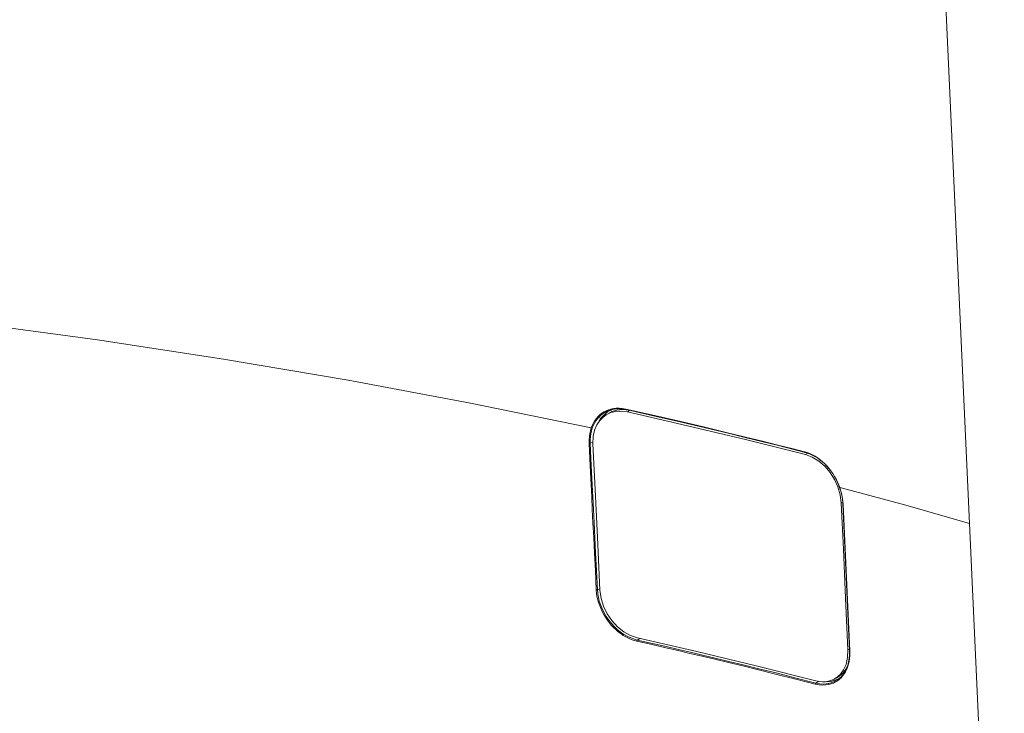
# Model space of a CAD drawing. Header units: millimetres. Extents: x 3925 to 5043, y -86 to 778.
# Tile 63 of 96: x 4763 to 4818, y 348 to 386. Entities that reach past the tile are written whole.
import ezdxf

# ---------------------------------------------------------------- set-up
doc = ezdxf.new("R2010")
doc.units = ezdxf.units.MM
doc.header["$LTSCALE"] = 46.255
doc.layers.add('H30K-FRONT-CDXF_CONTINUOUS_LINE', color=7, linetype='CONTINUOUS')
doc.layers.add('H30K-IR-MYLADXF_CONTINUOUS_LINE', color=7, linetype='CONTINUOUS')

msp = doc.modelspace()

# ---------------------------------------------------------------- linework, layer by layer
at = {"layer": 'H30K-FRONT-CDXF_CONTINUOUS_LINE', "color": 7, "linetype": 'Continuous', "lineweight": 0}
for p, q in [((4815.8565, 358.3002), (4814.4208, 389.5138)), ((4796.1682, 364.7146), (4796.0165, 364.697)), ((4795.7086, 364.5254), (4795.2922, 364.1494)), ((4795.5762, 364.5024), (4795.5378, 364.4808)), ((4795.6589, 364.5439), (4795.5762, 364.5024)), ((4795.7849, 364.5954), (4795.6589, 364.5439)), ((4796.015, 364.6566), (4795.7086, 364.5254)), ((4795.8769, 364.6251), (4795.7849, 364.5954)), ((4795.9163, 364.6358), (4795.8769, 364.6251)), ((4796.3675, 364.6861), (4796.2043, 364.6824)), ((4796.5445, 364.6731), (4796.3675, 364.6861)), ((4796.7064, 364.6717), (4796.5143, 364.7049)), ((4796.7334, 364.6406), (4796.5445, 364.6731)), ((4798.3003, 364.3118), (4796.7064, 364.6717)), ((4798.3275, 364.2807), (4796.7334, 364.6406)), ((4794.6896, 363.6351), (4794.7813, 363.6153)), ((4795.2922, 364.1494), (4795.1879, 363.9376)), ((4802.3341, 363.3402), (4801.1411, 363.6257)), ((4803.4304, 363.0735), (4802.3341, 363.3402)), ((4804.3516, 362.8464), (4803.4304, 363.0735)), ((4794.8449, 362.8095), (4794.7283, 362.7645)), ((4806.6677, 362.2865), (4805.956, 362.468)), ((4806.6966, 362.255), (4805.9848, 362.4365)), ((4806.8157, 362.2422), (4806.6677, 362.2865)), ((4806.842, 362.2116), (4806.6966, 362.255)), ((4808.616, 360.3091), (4808.5275, 360.5328)), ((4808.7137, 359.9832), (4808.616, 360.3091)), ((4808.623, 360.3019), (4808.704, 360.2806)), ((4808.772, 359.684), (4808.7137, 359.9832)), ((4808.7993, 359.4), (4808.772, 359.684)), ((4809.063, 353.6618), (4808.7993, 359.4)), ((4809.0735, 353.6367), (4808.8098, 359.3748)), ((4815.8565, 358.3002), (4817.7913, 316.2866)), ((4795.1271, 354.6037), (4795.2415, 354.6477)), ((4809.1746, 351.2278), (4809.063, 353.6618)), ((4809.1851, 351.2026), (4809.0735, 353.6367)), ((4797.3447, 351.8032), (4797.4814, 351.8933)), ((4809.1753, 350.9934), (4809.1746, 351.2278)), ((4809.1858, 350.9637), (4809.1851, 351.2026)), ((4808.787, 349.8013), (4808.8691, 349.9124)), ((4807.2866, 349.4076), (4807.453, 349.5173)), ((4807.8758, 349.4874), (4808.0647, 349.474)), ((4808.0647, 349.474), (4808.5683, 349.6439)), ((4808.3943, 349.5234), (4808.5129, 349.5984))]:
    msp.add_line(p, q, dxfattribs=at)
for points in [[(4760.2323, 369.4733), (4767.2814, 368.5238), (4774.3056, 367.4591), (4781.2491, 366.2832)], [(4781.2491, 366.2832), (4788.0561, 365.0062), (4794.6896, 363.6351)], [(4796.5143, 364.7049), (4796.3341, 364.7183), (4796.1682, 364.7146)], [(4795.2638, 364.3472), (4795.1627, 364.2511), (4795.0688, 364.1441), (4794.9823, 364.0257), (4794.9052, 363.8972), (4794.838, 363.7601), (4794.7813, 363.6153)], [(4795.2159, 364.2273), (4795.1236, 364.1222), (4795.0385, 364.006), (4794.9627, 363.88), (4794.8966, 363.7454), (4794.8408, 363.6033)], [(4795.5378, 364.4808), (4795.4228, 364.4063), (4795.3153, 364.3216), (4795.2159, 364.2273)], [(4796.0165, 364.697), (4795.8751, 364.6672), (4795.7414, 364.6261), (4795.6132, 364.5737), (4795.4901, 364.5094), (4795.3731, 364.4334), (4795.2638, 364.3472)], [(4796.2043, 364.6824), (4796.0553, 364.6651), (4795.9163, 364.6358)], [(4796.7334, 364.6406), (4796.7204, 364.641), (4796.7106, 364.6522), (4796.7064, 364.6717)], [(4803.3707, 363.1126), (4802.3061, 363.3715), (4801.1133, 363.6569), (4799.7781, 363.971), (4798.3003, 364.3118)], [(4801.1411, 363.6257), (4799.8057, 363.9398), (4798.3275, 364.2807)], [(4794.7813, 363.6153), (4794.7347, 363.46), (4794.7006, 363.3031), (4794.6774, 363.1391), (4794.6653, 362.9611), (4794.667, 362.7604)], [(4794.8408, 363.6033), (4794.795, 363.4509), (4794.7614, 363.297), (4794.7386, 363.1361), (4794.7267, 362.9614), (4794.7283, 362.7645)], [(4794.8408, 363.6033), (4794.8221, 363.6016), (4794.8009, 363.6059), (4794.7813, 363.6153)], [(4805.956, 362.468), (4805.1797, 362.664), (4804.3231, 362.8778), (4803.3707, 363.1126)], [(4794.7283, 362.7645), (4794.7092, 362.7596), (4794.6874, 362.7582), (4794.667, 362.7604)], [(4794.667, 362.7604), (4794.707, 361.9122), (4794.7435, 361.1465), (4794.7773, 360.4446), (4794.8098, 359.7735), (4794.8439, 359.0727), (4794.8805, 358.3263), (4794.9201, 357.5213), (4794.9636, 356.6421), (4795.0118, 355.6733), (4795.0656, 354.5993)], [(4794.7283, 362.7645), (4794.7683, 361.9164), (4794.8049, 361.1507), (4794.8387, 360.4489), (4794.8712, 359.7778), (4794.9053, 359.077), (4794.9419, 358.3306), (4794.9815, 357.5256), (4795.025, 356.6464), (4795.0733, 355.6776), (4795.1271, 354.6037)], [(4805.9848, 362.4365), (4805.2083, 362.6326), (4804.3516, 362.8464)], [(4806.6966, 362.255), (4806.6826, 362.2555), (4806.6721, 362.2669), (4806.6677, 362.2865)], [(4807.5216, 361.8548), (4807.3862, 361.9532), (4807.2476, 362.0416), (4807.1066, 362.1192), (4806.9626, 362.1862), (4806.8157, 362.2422)], [(4807.402, 361.9283), (4807.2659, 362.015), (4807.1276, 362.091), (4806.9862, 362.1566), (4806.842, 362.2116)], [(4808.5275, 360.5328), (4808.4333, 360.7318), (4808.3354, 360.9099), (4808.2343, 361.0716), (4808.1293, 361.2209), (4808.02, 361.3602), (4807.9061, 361.4905), (4807.7875, 361.6124), (4807.6638, 361.7263), (4807.535, 361.8318), (4807.402, 361.9283)], [(4808.623, 360.3019), (4808.5329, 360.53), (4808.4369, 360.7329), (4808.3371, 360.9146), (4808.234, 361.0795), (4808.1271, 361.2318), (4808.0157, 361.3738), (4807.8997, 361.5067), (4807.7789, 361.631), (4807.6528, 361.7472), (4807.5216, 361.8548)], [(4808.616, 360.3091), (4808.6072, 360.3028), (4808.6098, 360.3002), (4808.623, 360.3019)], [(4808.8098, 359.3748), (4808.7819, 359.6645), (4808.7225, 359.9695), (4808.623, 360.3019)], [(4808.704, 360.2806), (4812.3126, 359.3072), (4815.8565, 358.3002)], [(4808.7993, 359.4), (4808.791, 359.3908), (4808.7948, 359.3817), (4808.8098, 359.3748)], [(4795.1271, 354.6037), (4795.108, 354.5986), (4795.086, 354.5971), (4795.0656, 354.5993)], [(4795.0656, 354.5993), (4795.0851, 354.3829), (4795.1214, 354.1675), (4795.1733, 353.9549), (4795.237, 353.7547), (4795.3094, 353.5684), (4795.3894, 353.3938), (4795.4763, 353.2288), (4795.57, 353.0719), (4795.6707, 352.9219), (4795.779, 352.7776), (4795.895, 352.6389), (4796.0183, 352.5066), (4796.1479, 352.3821), (4796.283, 352.2662), (4796.4224, 352.1598), (4796.5653, 352.0637), (4796.7108, 351.9779), (4796.8585, 351.9028), (4797.01, 351.8382)], [(4795.1271, 354.6037), (4795.1464, 354.3914), (4795.1821, 354.18)], [(4795.1821, 354.18), (4795.2331, 353.9715), (4795.2957, 353.7752), (4795.3669, 353.5925), (4795.4455, 353.4212), (4795.531, 353.2594), (4795.6232, 353.1056), (4795.7222, 352.9585), (4795.8286, 352.8171), (4795.9426, 352.6811), (4796.0638, 352.5516), (4796.1912, 352.4295), (4796.3239, 352.3159), (4796.4609, 352.2118), (4796.6014, 352.1176), (4796.7444, 352.0335), (4796.8895, 351.9601), (4797.0383, 351.8969)], [(4797.01, 351.8382), (4797.1652, 351.7844), (4797.3217, 351.7424)], [(4797.0383, 351.8969), (4797.1908, 351.8442), (4797.3447, 351.8032)], [(4797.3447, 351.8032), (4797.3323, 351.7878), (4797.324, 351.7658), (4797.3217, 351.7424)], [(4797.3217, 351.7424), (4798.1684, 351.5493), (4798.9298, 351.3741), (4799.6247, 351.2127), (4800.2818, 351.059), (4800.961, 350.8989), (4801.6714, 350.73), (4802.4213, 350.5501), (4803.2251, 350.3555), (4804.0973, 350.1421), (4805.0517, 349.9058), (4806.1022, 349.6424), (4807.2619, 349.3474)], [(4797.3447, 351.8032), (4798.1915, 351.61), (4798.953, 351.4347), (4799.648, 351.2733), (4800.3052, 351.1196), (4800.9846, 350.9594), (4801.6951, 350.7904), (4802.4451, 350.6105), (4803.2491, 350.4158), (4804.1214, 350.2024), (4805.076, 349.9661), (4806.1267, 349.7027), (4807.2866, 349.4076)], [(4809.1746, 351.2278), (4809.1664, 351.2186), (4809.1702, 351.2095), (4809.1851, 351.2026)], [(4809.0062, 350.2223), (4809.0668, 350.3803), (4809.1179, 350.5613), (4809.1554, 350.7666), (4809.1753, 350.9934)], [(4809.0753, 350.3384), (4809.1273, 350.523), (4809.1656, 350.7324), (4809.1858, 350.9637)], [(4808.5129, 349.5984), (4808.6033, 349.6688), (4808.6969, 349.756), (4808.7839, 349.8534), (4808.8644, 349.9624)], [(4808.8644, 349.9624), (4808.9386, 350.0846), (4809.0062, 350.2223)], [(4808.8691, 349.9124), (4808.9447, 350.037), (4809.0136, 350.1774), (4809.0753, 350.3384)], [(4807.2866, 349.4076), (4807.2734, 349.3924), (4807.2644, 349.3707), (4807.2619, 349.3474)], [(4807.2866, 349.4076), (4807.5043, 349.3657), (4807.6994, 349.352), (4807.8705, 349.3598), (4807.9795, 349.3754)], [(4807.8566, 349.2984), (4808.0089, 349.3224), (4808.1455, 349.3587), (4808.2719, 349.4063), (4808.3902, 349.465)], [(4807.9795, 349.3754), (4808.02, 349.3834), (4808.1541, 349.419), (4808.2782, 349.4658), (4808.3943, 349.5234)], [(4808.3902, 349.465), (4808.5005, 349.534), (4808.6031, 349.6131), (4808.6985, 349.702), (4808.787, 349.8013)], [(4807.2619, 349.3474), (4807.4836, 349.3046), (4807.6823, 349.2905), (4807.8566, 349.2984)]]:
    msp.add_lwpolyline(points, dxfattribs=at)
at = {"layer": 'H30K-IR-MYLADXF_CONTINUOUS_LINE', "color": 7, "linetype": 'Continuous', "lineweight": 0}
for p, q in [((4796.5355, 364.6441), (4796.2108, 364.6133)), ((4796.9075, 364.6001), (4796.5355, 364.6441)), ((4806.8553, 362.2065), (4806.7171, 362.1328)), ((4808.7076, 359.426), (4808.6488, 359.8836)), ((4808.769, 359.458), (4808.7077, 359.426)), ((4808.8259, 356.858), (4808.7077, 359.426)), ((4809.1443, 351.286), (4809.0828, 351.2539)), ((4808.5017, 349.7429), (4808.6752, 349.906)), ((4808.3155, 349.6222), (4808.4704, 349.7039)), ((4808.3156, 349.6221), (4808.333, 349.6316)), ((4808.333, 349.6316), (4808.5017, 349.7429))]:
    msp.add_line(p, q, dxfattribs=at)
for points in [[(4795.6206, 364.356), (4795.4387, 364.225), (4795.2527, 364.035), (4795.0919, 363.7931), (4794.966, 363.4957), (4794.8876, 363.1428), (4794.8722, 362.7387)], [(4795.8825, 364.478), (4795.6473, 364.3716), (4795.6206, 364.356)], [(4796.2108, 364.6133), (4795.9274, 364.5253), (4795.7596, 364.4396)], [(4796.7941, 364.5097), (4796.4512, 364.5587), (4796.1486, 364.5431), (4795.8825, 364.478)], [(4796.9075, 364.6002), (4796.8679, 364.5703), (4796.8339, 364.5396), (4796.7941, 364.5097)], [(4806.7171, 362.1328), (4803.4562, 362.9501), (4800.1478, 363.7426), (4796.7941, 364.5097)], [(4794.8722, 362.7387), (4795.0115, 359.8124), (4795.1428, 357.1193), (4795.2689, 354.5766)], [(4808.3272, 360.7524), (4808.0827, 361.1404), (4807.7896, 361.4835), (4807.4563, 361.7715), (4807.0947, 361.9929), (4806.7171, 362.1328)], [(4808.6488, 359.8836), (4808.5182, 360.3298), (4808.3272, 360.7524)], [(4809.0828, 351.2539), (4808.9508, 354.1359), (4808.8259, 356.858)], [(4795.2689, 354.5766), (4795.3317, 354.1214), (4795.4703, 353.6797), (4795.6727, 353.2631), (4795.931, 352.8817), (4796.2403, 352.5459), (4796.5912, 352.2655), (4796.9703, 352.0522), (4797.3643, 351.9203)], [(4807.2959, 349.5281), (4803.9762, 350.3609), (4800.6695, 351.1562), (4797.3643, 351.9203)], [(4808.6752, 349.906), (4808.8404, 350.1364), (4808.9781, 350.4433), (4809.0656, 350.8212), (4809.0828, 351.2539)], [(4808.4705, 349.7037), (4808.6008, 349.7833), (4808.8061, 349.9612), (4808.9839, 350.1984), (4809.0595, 350.3613)], [(4807.2959, 349.5281), (4807.4792, 349.4911), (4807.6614, 349.4752), (4807.8387, 349.4814), (4808.0075, 349.5088), (4808.1698, 349.5571), (4808.3156, 349.6221)]]:
    msp.add_lwpolyline(points, dxfattribs=at)

doc.saveas('drawing.dxf')
